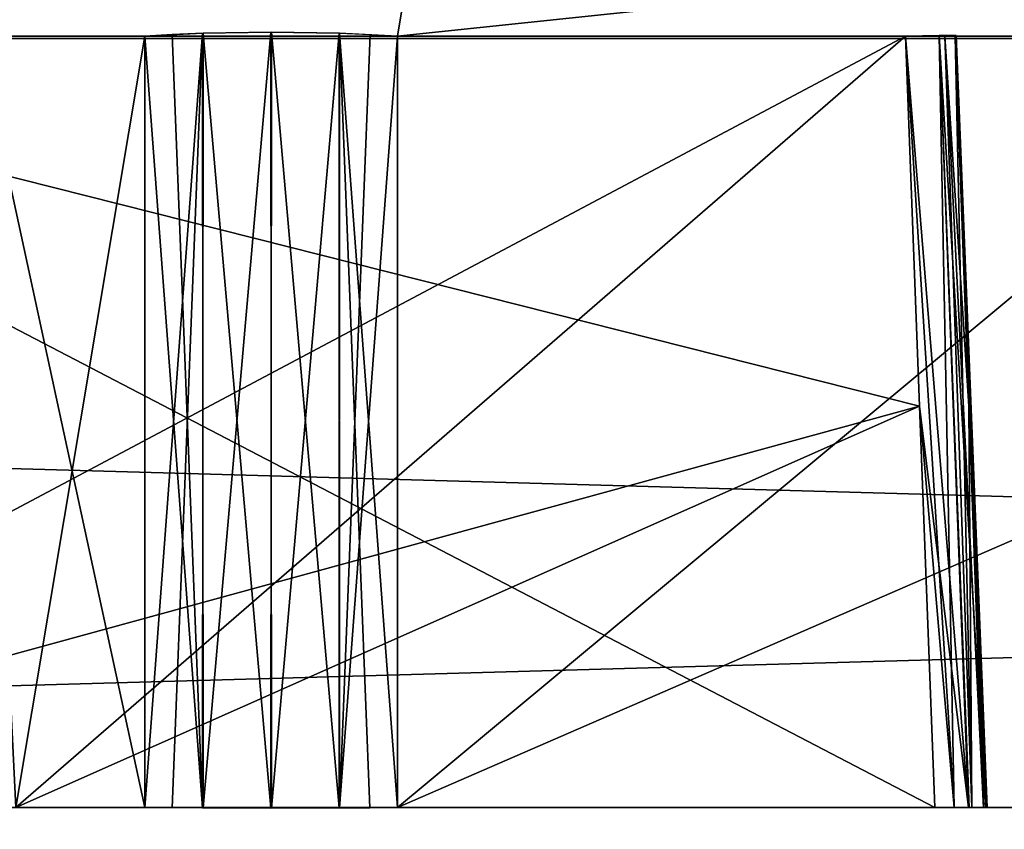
# Model space of a CAD drawing. Header units: millimetres. Extents: x -141 to 250, y -45 to 55.
# Tile 56 of 170: x -21.53 to -16.03, y 16.92 to 21.44. Entities that reach past the tile are written whole.
import ezdxf

# ---------------------------------------------------------------- set-up
doc = ezdxf.new("R2010")
doc.units = ezdxf.units.MM
doc.header["$LTSCALE"] = 52.148148
for name, color, linetype in [('147', 7, 'CONTINUOUS'), ('148', 7, 'CONTINUOUS'), ('149', 7, 'CONTINUOUS'), ('153', 7, 'CONTINUOUS'), ('164', 7, 'CONTINUOUS'), ('167', 7, 'CONTINUOUS'), ('402', 7, 'CONTINUOUS'), ('403', 7, 'CONTINUOUS'), ('404', 7, 'CONTINUOUS'), ('405', 7, 'CONTINUOUS'), ('406', 7, 'CONTINUOUS'), ('407', 7, 'CONTINUOUS'), ('408', 7, 'CONTINUOUS'), ('409', 7, 'CONTINUOUS'), ('410', 7, 'CONTINUOUS'), ('411', 7, 'CONTINUOUS'), ('417', 7, 'CONTINUOUS'), ('418', 7, 'CONTINUOUS'), ('419', 7, 'CONTINUOUS'), ('420', 7, 'CONTINUOUS'), ('421', 7, 'CONTINUOUS'), ('431', 7, 'CONTINUOUS'), ('432', 7, 'CONTINUOUS'), ('433', 7, 'CONTINUOUS'), ('434', 7, 'CONTINUOUS'), ('435', 7, 'CONTINUOUS'), ('666', 7, 'CONTINUOUS'), ('668', 7, 'CONTINUOUS'), ('670', 7, 'CONTINUOUS'), ('672', 7, 'CONTINUOUS'), ('673', 7, 'CONTINUOUS'), ('676', 7, 'CONTINUOUS'), ('678', 7, 'CONTINUOUS'), ('684', 7, 'CONTINUOUS'), ('685', 7, 'CONTINUOUS'), ('687', 7, 'CONTINUOUS'), ('756', 7, 'CONTINUOUS'), ('767', 7, 'CONTINUOUS')]:
    doc.layers.add(name, color=color, linetype=linetype)

msp = doc.modelspace()

# ---------------------------------------------------------------- linework, layer by layer
at = {"layer": '147', "linetype": 'Continuous'}
for points in [[(-140.0913, -0.4782, 141.0903), (139.7289, -0.4782, 141.0903), (-138.9997, 24.5218, 139.9988), (-140.0913, -0.4782, 141.0903)], [(-138.9997, 24.5218, 139.9988), (139.7289, -0.4782, 141.0903), (138.6374, 24.5218, 139.9988), (-138.9997, 24.5218, 139.9988)]]:
    msp.add_3dface(points, dxfattribs=at)
at = {"layer": '148', "linetype": 'Continuous'}
for points in [[(139.7289, -0.4782, -141.0903), (-140.0913, -0.4782, -141.0903), (138.6374, 24.5218, -139.9988), (139.7289, -0.4782, -141.0903)], [(138.6374, 24.5218, -139.9988), (-140.0913, -0.4782, -141.0903), (-138.9997, 24.5218, -139.9988), (138.6374, 24.5218, -139.9988)]]:
    msp.add_3dface(points, dxfattribs=at)
at = {"layer": '149', "linetype": 'Continuous'}
for points in [[(106.6, 21.3393, -123.2716), (-106.6, 21.3393, -123.2716), (106.6, 15.3131, -123.4294), (106.6, 21.3393, -123.2716)], [(-106.6, 21.3393, -123.2716), (106.6, 9.2869, -123.5872), (106.6, 15.3131, -123.4294), (-106.6, 21.3393, -123.2716)], [(-106.6, 15.3214, -123.4292), (106.6, 9.2869, -123.5872), (-106.6, 21.3393, -123.2716), (-106.6, 15.3214, -123.4292)]]:
    msp.add_3dface(points, dxfattribs=at)
at = {"layer": '153', "linetype": 'Continuous'}
for points in [[(-106.6, 9.2869, 123.5872), (-106.6, 15.3218, 123.4292), (106.6, 21.3393, 123.2716), (-106.6, 9.2869, 123.5872)], [(106.6, 15.3218, 123.4292), (-106.6, 9.2869, 123.5872), (106.6, 21.3393, 123.2716), (106.6, 15.3218, 123.4292)], [(-106.6, 15.3218, 123.4292), (-106.6, 21.3393, 123.2716), (106.6, 21.3393, 123.2716), (-106.6, 15.3218, 123.4292)]]:
    msp.add_3dface(points, dxfattribs=at)
at = {"layer": '164', "linetype": 'Continuous'}
for points in [[(106.6, 21.3393, 123.2716), (-106.6, 21.3393, 123.2716), (-106.6, 21.9001, 123.1469), (106.6, 21.3393, 123.2716)], [(106.6, 21.9001, 123.1469), (106.6, 21.3393, 123.2716), (-106.6, 21.9001, 123.1469), (106.6, 21.9001, 123.1469)]]:
    msp.add_3dface(points, dxfattribs=at)
at = {"layer": '167', "linetype": 'Continuous'}
for points in [[(-106.6, 21.3393, -123.2716), (106.6, 21.3393, -123.2716), (106.6, 21.9011, -123.1464), (-106.6, 21.3393, -123.2716)], [(-106.6, 21.9001, -123.1469), (-106.6, 21.3393, -123.2716), (106.6, 21.9011, -123.1464), (-106.6, 21.9001, -123.1469)]]:
    msp.add_3dface(points, dxfattribs=at)
at = {"layer": '402', "linetype": 'Continuous'}
for points in [[(-16.578, 21.3523, -88.9681), (-16.5001, 19.2849, -88.9439), (-24.6933, 17.0413, -80.6399), (-16.578, 21.3523, -88.9681)], [(-24.6933, 21.3523, -80.8528), (-16.578, 21.3523, -88.9681), (-24.6933, 17.0413, -80.6399), (-24.6933, 21.3523, -80.8528)], [(-16.5001, 19.2849, -88.9439), (-16.4153, 17.0413, -88.9179), (-24.6933, 17.0413, -80.6399), (-16.5001, 19.2849, -88.9439)]]:
    msp.add_3dface(points, dxfattribs=at)
at = {"layer": '403', "linetype": 'Continuous'}
for points in [[(-16.1416, 17.0413, -89.8187), (-16.359, 21.3523, -90.4938), (-16.2084, 17.0413, -90.5), (-16.1416, 17.0413, -89.8187)], [(-16.2247, 19.2849, -89.8357), (-16.359, 21.3523, -90.4938), (-16.1416, 17.0413, -89.8187), (-16.2247, 19.2849, -89.8357)], [(-16.3011, 21.3523, -89.8518), (-16.359, 21.3523, -90.4938), (-16.2247, 19.2849, -89.8357), (-16.3011, 21.3523, -89.8518)], [(-16.359, 21.3523, -90.4938), (-16.3011, 21.3523, -91.1482), (-16.2084, 17.0413, -90.5), (-16.359, 21.3523, -90.4938)], [(-16.3011, 21.3523, -91.1482), (-16.2247, 19.2849, -91.1643), (-16.2084, 17.0413, -90.5), (-16.3011, 21.3523, -91.1482)], [(-16.2247, 19.2849, -91.1643), (-16.1416, 17.0413, -91.1813), (-16.2084, 17.0413, -90.5), (-16.2247, 19.2849, -91.1643)]]:
    msp.add_3dface(points, dxfattribs=at)
at = {"layer": '404', "linetype": 'Continuous'}
for points in [[(-21.7641, 21.3523, -97.2179), (-21.5512, 17.0413, -97.2179), (-16.578, 21.3523, -92.0319), (-21.7641, 21.3523, -97.2179)], [(-16.578, 21.3523, -92.0319), (-21.5512, 17.0413, -97.2179), (-16.5001, 19.2849, -92.0561), (-16.578, 21.3523, -92.0319)], [(-16.5001, 19.2849, -92.0561), (-21.5512, 17.0413, -97.2179), (-16.4153, 17.0413, -92.0821), (-16.5001, 19.2849, -92.0561)]]:
    msp.add_3dface(points, dxfattribs=at)
at = {"layer": '405', "linetype": 'Continuous'}
for points in [[(-20.8313, 21.3523, -99.5641), (-20.8313, 17.0413, -99.3512), (-21.7641, 21.3523, -98.6313), (-20.8313, 21.3523, -99.5641)], [(-21.7641, 21.3523, -98.6313), (-20.8313, 17.0413, -99.3512), (-21.5512, 17.0413, -98.6313), (-21.7641, 21.3523, -98.6313)]]:
    msp.add_3dface(points, dxfattribs=at)
at = {"layer": '406', "linetype": 'Continuous'}
for points in [[(-19.4179, 21.3523, -99.5641), (-14.2319, 21.3523, -94.378), (-19.4179, 17.0413, -99.3512), (-19.4179, 21.3523, -99.5641)], [(-14.2319, 21.3523, -94.378), (-14.2561, 19.2849, -94.3001), (-19.4179, 17.0413, -99.3512), (-14.2319, 21.3523, -94.378)], [(-14.2561, 19.2849, -94.3001), (-14.2821, 17.0413, -94.2153), (-19.4179, 17.0413, -99.3512), (-14.2561, 19.2849, -94.3001)]]:
    msp.add_3dface(points, dxfattribs=at)
at = {"layer": '407', "linetype": 'Continuous'}
for points in [[(-19.4179, 21.3523, -56.0359), (-19.4179, 17.0413, -56.2488), (-14.2319, 21.3523, -61.222), (-19.4179, 21.3523, -56.0359)], [(-14.2319, 21.3523, -61.222), (-19.4179, 17.0413, -56.2488), (-14.2561, 19.2839, -61.2999), (-14.2319, 21.3523, -61.222)], [(-14.2561, 19.2839, -61.2999), (-19.4179, 17.0413, -56.2488), (-14.2821, 17.0413, -61.3847), (-14.2561, 19.2839, -61.2999)]]:
    msp.add_3dface(points, dxfattribs=at)
at = {"layer": '408', "linetype": 'Continuous'}
for points in [[(-21.7641, 21.3523, -56.9687), (-21.5512, 17.0413, -56.9687), (-20.8313, 21.3523, -56.0359), (-21.7641, 21.3523, -56.9687)], [(-20.8313, 21.3523, -56.0359), (-21.5512, 17.0413, -56.9687), (-20.8313, 17.0413, -56.2488), (-20.8313, 21.3523, -56.0359)]]:
    msp.add_3dface(points, dxfattribs=at)
at = {"layer": '409', "linetype": 'Continuous'}
for points in [[(-21.7641, 21.3523, -58.3821), (-16.578, 21.3523, -63.5681), (-21.5512, 17.0413, -58.3821), (-21.7641, 21.3523, -58.3821)], [(-16.578, 21.3523, -63.5681), (-16.5001, 19.284, -63.5439), (-21.5512, 17.0413, -58.3821), (-16.578, 21.3523, -63.5681)], [(-16.5001, 19.284, -63.5439), (-16.4153, 17.0413, -63.5179), (-21.5512, 17.0413, -58.3821), (-16.5001, 19.284, -63.5439)]]:
    msp.add_3dface(points, dxfattribs=at)
at = {"layer": '410', "linetype": 'Continuous'}
for points in [[(-16.359, 21.3523, -65.0938), (-16.3011, 21.3523, -65.7482), (-16.2084, 17.0413, -65.1), (-16.359, 21.3523, -65.0938)], [(-16.3011, 21.3523, -64.4518), (-16.359, 21.3523, -65.0938), (-16.2247, 19.284, -64.4357), (-16.3011, 21.3523, -64.4518)], [(-16.2247, 19.284, -64.4357), (-16.359, 21.3523, -65.0938), (-16.1416, 17.0413, -64.4187), (-16.2247, 19.284, -64.4357)], [(-16.1416, 17.0413, -64.4187), (-16.359, 21.3523, -65.0938), (-16.2084, 17.0413, -65.1), (-16.1416, 17.0413, -64.4187)], [(-16.3011, 21.3523, -65.7482), (-16.2247, 19.2839, -65.7643), (-16.2084, 17.0413, -65.1), (-16.3011, 21.3523, -65.7482)], [(-16.2247, 19.2839, -65.7643), (-16.1416, 17.0413, -65.7813), (-16.2084, 17.0413, -65.1), (-16.2247, 19.2839, -65.7643)]]:
    msp.add_3dface(points, dxfattribs=at)
at = {"layer": '411', "linetype": 'Continuous'}
for points in [[(-16.5001, 19.2839, -66.6561), (-24.6933, 21.3523, -74.7472), (-16.4153, 17.0413, -66.6821), (-16.5001, 19.2839, -66.6561)], [(-16.578, 21.3523, -66.6319), (-24.6933, 21.3523, -74.7472), (-16.5001, 19.2839, -66.6561), (-16.578, 21.3523, -66.6319)], [(-24.6933, 21.3523, -74.7472), (-24.6933, 17.0413, -74.9601), (-16.4153, 17.0413, -66.6821), (-24.6933, 21.3523, -74.7472)]]:
    msp.add_3dface(points, dxfattribs=at)
at = {"layer": '417', "linetype": 'Continuous'}
for points in [[(-19.4179, 21.3523, 99.5641), (-19.4179, 17.0413, 99.3512), (-14.2319, 21.3523, 94.378), (-19.4179, 21.3523, 99.5641)], [(-14.2319, 21.3523, 94.378), (-19.4179, 17.0413, 99.3512), (-14.2561, 19.285, 94.3001), (-14.2319, 21.3523, 94.378)], [(-14.2561, 19.285, 94.3001), (-19.4179, 17.0413, 99.3512), (-14.2821, 17.0413, 94.2153), (-14.2561, 19.285, 94.3001)]]:
    msp.add_3dface(points, dxfattribs=at)
at = {"layer": '418', "linetype": 'Continuous'}
for points in [[(-21.7641, 21.3523, 98.6313), (-21.5512, 17.0413, 98.6313), (-20.8313, 21.3523, 99.5641), (-21.7641, 21.3523, 98.6313)], [(-20.8313, 21.3523, 99.5641), (-21.5512, 17.0413, 98.6313), (-20.8313, 17.0413, 99.3512), (-20.8313, 21.3523, 99.5641)]]:
    msp.add_3dface(points, dxfattribs=at)
at = {"layer": '419', "linetype": 'Continuous'}
for points in [[(-21.7641, 21.3523, 97.2179), (-16.578, 21.3523, 92.0319), (-21.5512, 17.0413, 97.2179), (-21.7641, 21.3523, 97.2179)], [(-16.578, 21.3523, 92.0319), (-16.5001, 19.2849, 92.0561), (-21.5512, 17.0413, 97.2179), (-16.578, 21.3523, 92.0319)], [(-16.5001, 19.2849, 92.0561), (-16.4153, 17.0413, 92.0821), (-21.5512, 17.0413, 97.2179), (-16.5001, 19.2849, 92.0561)]]:
    msp.add_3dface(points, dxfattribs=at)
at = {"layer": '420', "linetype": 'Continuous'}
for points in [[(-16.1416, 17.0413, 91.1813), (-16.359, 21.3523, 90.5062), (-16.2084, 17.0413, 90.5), (-16.1416, 17.0413, 91.1813)], [(-16.2247, 19.2849, 91.1643), (-16.359, 21.3523, 90.5062), (-16.1416, 17.0413, 91.1813), (-16.2247, 19.2849, 91.1643)], [(-16.3011, 21.3523, 91.1482), (-16.359, 21.3523, 90.5062), (-16.2247, 19.2849, 91.1643), (-16.3011, 21.3523, 91.1482)], [(-16.359, 21.3523, 90.5062), (-16.3011, 21.3523, 89.8518), (-16.2084, 17.0413, 90.5), (-16.359, 21.3523, 90.5062)], [(-16.3011, 21.3523, 89.8518), (-16.2247, 19.285, 89.8357), (-16.2084, 17.0413, 90.5), (-16.3011, 21.3523, 89.8518)], [(-16.2247, 19.285, 89.8357), (-16.1416, 17.0413, 89.8187), (-16.2084, 17.0413, 90.5), (-16.2247, 19.285, 89.8357)]]:
    msp.add_3dface(points, dxfattribs=at)
at = {"layer": '421', "linetype": 'Continuous'}
for points in [[(-16.5001, 19.285, 88.9439), (-24.6933, 21.3523, 80.8528), (-16.4153, 17.0413, 88.9179), (-16.5001, 19.285, 88.9439)], [(-16.578, 21.3523, 88.9681), (-24.6933, 21.3523, 80.8528), (-16.5001, 19.285, 88.9439), (-16.578, 21.3523, 88.9681)], [(-24.6933, 21.3523, 80.8528), (-24.6933, 17.0413, 80.6399), (-16.4153, 17.0413, 88.9179), (-24.6933, 21.3523, 80.8528)]]:
    msp.add_3dface(points, dxfattribs=at)
at = {"layer": '431', "linetype": 'Continuous'}
for points in [[(-16.578, 21.3523, 66.6319), (-16.5001, 19.2849, 66.6561), (-24.6933, 17.0413, 74.9601), (-16.578, 21.3523, 66.6319)], [(-24.6933, 21.3523, 74.7472), (-16.578, 21.3523, 66.6319), (-24.6933, 17.0413, 74.9601), (-24.6933, 21.3523, 74.7472)], [(-16.5001, 19.2849, 66.6561), (-16.4153, 17.0413, 66.6821), (-24.6933, 17.0413, 74.9601), (-16.5001, 19.2849, 66.6561)]]:
    msp.add_3dface(points, dxfattribs=at)
at = {"layer": '432', "linetype": 'Continuous'}
for points in [[(-16.2247, 19.2849, 65.7643), (-16.359, 21.3523, 65.1062), (-16.1416, 17.0413, 65.7813), (-16.2247, 19.2849, 65.7643)], [(-16.3011, 21.3523, 65.7482), (-16.359, 21.3523, 65.1062), (-16.2247, 19.2849, 65.7643), (-16.3011, 21.3523, 65.7482)], [(-16.359, 21.3523, 65.1062), (-16.3011, 21.3523, 64.4518), (-16.2084, 17.0413, 65.1), (-16.359, 21.3523, 65.1062)], [(-16.1416, 17.0413, 65.7813), (-16.359, 21.3523, 65.1062), (-16.2084, 17.0413, 65.1), (-16.1416, 17.0413, 65.7813)], [(-16.3011, 21.3523, 64.4518), (-16.2247, 19.285, 64.4357), (-16.2084, 17.0413, 65.1), (-16.3011, 21.3523, 64.4518)], [(-16.2247, 19.285, 64.4357), (-16.1416, 17.0413, 64.4187), (-16.2084, 17.0413, 65.1), (-16.2247, 19.285, 64.4357)]]:
    msp.add_3dface(points, dxfattribs=at)
at = {"layer": '433', "linetype": 'Continuous'}
for points in [[(-21.7641, 21.3523, 58.3821), (-21.5512, 17.0413, 58.3821), (-16.578, 21.3523, 63.5681), (-21.7641, 21.3523, 58.3821)], [(-16.578, 21.3523, 63.5681), (-21.5512, 17.0413, 58.3821), (-16.5001, 19.285, 63.5439), (-16.578, 21.3523, 63.5681)], [(-16.5001, 19.285, 63.5439), (-21.5512, 17.0413, 58.3821), (-16.4153, 17.0413, 63.5179), (-16.5001, 19.285, 63.5439)]]:
    msp.add_3dface(points, dxfattribs=at)
at = {"layer": '434', "linetype": 'Continuous'}
for points in [[(-20.8313, 21.3523, 56.0359), (-20.8313, 17.0413, 56.2488), (-21.7641, 21.3523, 56.9687), (-20.8313, 21.3523, 56.0359)], [(-21.7641, 21.3523, 56.9687), (-20.8313, 17.0413, 56.2488), (-21.5512, 17.0413, 56.9687), (-21.7641, 21.3523, 56.9687)]]:
    msp.add_3dface(points, dxfattribs=at)
at = {"layer": '435', "linetype": 'Continuous'}
for points in [[(-19.4179, 21.3523, 56.0359), (-14.2319, 21.3523, 61.222), (-19.4179, 17.0413, 56.2488), (-19.4179, 21.3523, 56.0359)], [(-14.2319, 21.3523, 61.222), (-14.2561, 19.2849, 61.2999), (-19.4179, 17.0413, 56.2488), (-14.2319, 21.3523, 61.222)], [(-14.2561, 19.2849, 61.2999), (-14.2821, 17.0413, 61.3847), (-19.4179, 17.0413, 56.2488), (-14.2561, 19.2849, 61.2999)]]:
    msp.add_3dface(points, dxfattribs=at)
at = {"layer": '666', "linetype": 'Continuous'}
for points in [[(-16.578, 21.3523, -88.9681), (-16.3912, 21.3563, -89.2274), (-16.3057, 17.0406, -89.0479), (-16.578, 21.3523, -88.9681)], [(-16.3057, 17.0406, -89.0479), (-16.3912, 21.3563, -89.2274), (-16.2234, 17.0402, -89.1872), (-16.3057, 17.0406, -89.0479)], [(-16.3912, 21.3563, -89.2274), (-16.2957, 21.3563, -89.5323), (-16.1309, 17.0402, -89.4955), (-16.3912, 21.3563, -89.2274)], [(-16.2234, 17.0402, -89.1872), (-16.3912, 21.3563, -89.2274), (-16.1309, 17.0402, -89.4955), (-16.2234, 17.0402, -89.1872)], [(-16.2957, 21.3563, -89.5323), (-16.3011, 21.3523, -89.8518), (-16.1309, 17.0402, -89.4955), (-16.2957, 21.3563, -89.5323)], [(-16.5001, 19.2849, -88.9439), (-16.578, 21.3523, -88.9681), (-16.3057, 17.0406, -89.0479), (-16.5001, 19.2849, -88.9439)], [(-16.3011, 21.3523, -89.8518), (-16.2247, 19.2849, -89.8357), (-16.1309, 17.0402, -89.4955), (-16.3011, 21.3523, -89.8518)], [(-16.4153, 17.0413, -88.9179), (-16.5001, 19.2849, -88.9439), (-16.3057, 17.0406, -89.0479), (-16.4153, 17.0413, -88.9179)], [(-16.2247, 19.2849, -89.8357), (-16.1416, 17.0413, -89.8187), (-16.1309, 17.0402, -89.4955), (-16.2247, 19.2849, -89.8357)]]:
    msp.add_3dface(points, dxfattribs=at)
at = {"layer": '668', "linetype": 'Continuous'}
for points in [[(-20.8313, 17.0413, -99.3512), (-20.8313, 21.3523, -99.5641), (-20.5074, 21.3684, -99.7814), (-20.8313, 17.0413, -99.3512)], [(-20.8313, 17.0413, -99.3512), (-20.5074, 21.3684, -99.7814), (-20.6769, 17.0397, -99.4773), (-20.8313, 17.0413, -99.3512)], [(-20.6769, 17.0397, -99.4773), (-20.5074, 21.3684, -99.7814), (-20.5044, 17.0386, -99.5689), (-20.6769, 17.0397, -99.4773)], [(-20.5074, 21.3684, -99.7814), (-20.1259, 21.374, -99.858), (-20.5044, 17.0386, -99.5689), (-20.5074, 21.3684, -99.7814)], [(-20.5044, 17.0386, -99.5689), (-20.1259, 21.374, -99.858), (-20.1229, 17.0377, -99.6438), (-20.5044, 17.0386, -99.5689)], [(-20.1259, 21.374, -99.858), (-19.7442, 21.3684, -99.7824), (-20.1229, 17.0377, -99.6438), (-20.1259, 21.374, -99.858)], [(-20.1229, 17.0377, -99.6438), (-19.7442, 21.3684, -99.7824), (-19.7418, 17.0386, -99.5676), (-20.1229, 17.0377, -99.6438)], [(-19.7442, 21.3684, -99.7824), (-19.5715, 21.3616, -99.6902), (-19.7418, 17.0386, -99.5676), (-19.7442, 21.3684, -99.7824)], [(-19.5715, 21.3616, -99.6902), (-19.4179, 21.3523, -99.5641), (-19.7418, 17.0386, -99.5676), (-19.5715, 21.3616, -99.6902)], [(-19.4179, 21.3523, -99.5641), (-19.4179, 17.0413, -99.3512), (-19.7418, 17.0386, -99.5676), (-19.4179, 21.3523, -99.5641)]]:
    msp.add_3dface(points, dxfattribs=at)
at = {"layer": '670', "linetype": 'Continuous'}
for points in [[(-20.6778, 21.3616, -55.9098), (-20.8313, 21.3523, -56.0359), (-20.5075, 17.0386, -56.0324), (-20.6778, 21.3616, -55.9098)], [(-20.505, 21.3684, -55.8176), (-20.6778, 21.3616, -55.9098), (-20.5075, 17.0386, -56.0324), (-20.505, 21.3684, -55.8176)], [(-20.1263, 17.0377, -55.9562), (-20.505, 21.3684, -55.8176), (-20.5075, 17.0386, -56.0324), (-20.1263, 17.0377, -55.9562)], [(-20.1233, 21.374, -55.742), (-20.505, 21.3684, -55.8176), (-20.1263, 17.0377, -55.9562), (-20.1233, 21.374, -55.742)], [(-19.7449, 17.0386, -56.0311), (-20.1233, 21.374, -55.742), (-20.1263, 17.0377, -55.9562), (-19.7449, 17.0386, -56.0311)], [(-19.7418, 21.3684, -55.8186), (-20.1233, 21.374, -55.742), (-19.7449, 17.0386, -56.0311), (-19.7418, 21.3684, -55.8186)], [(-19.5723, 17.0397, -56.1227), (-19.7418, 21.3684, -55.8186), (-19.7449, 17.0386, -56.0311), (-19.5723, 17.0397, -56.1227)], [(-19.4179, 17.0413, -56.2488), (-19.4179, 21.3523, -56.0359), (-19.7418, 21.3684, -55.8186), (-19.4179, 17.0413, -56.2488)], [(-19.4179, 17.0413, -56.2488), (-19.7418, 21.3684, -55.8186), (-19.5723, 17.0397, -56.1227), (-19.4179, 17.0413, -56.2488)], [(-20.8313, 21.3523, -56.0359), (-20.8313, 17.0413, -56.2488), (-20.5075, 17.0386, -56.0324), (-20.8313, 21.3523, -56.0359)]]:
    msp.add_3dface(points, dxfattribs=at)
at = {"layer": '672', "linetype": 'Continuous'}
for points in [[(-16.578, 21.3523, -63.5681), (-16.3912, 21.3563, -63.8274), (-16.3057, 17.0406, -63.6479), (-16.578, 21.3523, -63.5681)], [(-16.3912, 21.3563, -63.8274), (-16.2957, 21.3563, -64.1323), (-16.1309, 17.0402, -64.0955), (-16.3912, 21.3563, -63.8274)], [(-16.3057, 17.0406, -63.6479), (-16.3912, 21.3563, -63.8274), (-16.2234, 17.0402, -63.7872), (-16.3057, 17.0406, -63.6479)], [(-16.2234, 17.0402, -63.7872), (-16.3912, 21.3563, -63.8274), (-16.1309, 17.0402, -64.0955), (-16.2234, 17.0402, -63.7872)], [(-16.2957, 21.3563, -64.1323), (-16.3011, 21.3523, -64.4518), (-16.1309, 17.0402, -64.0955), (-16.2957, 21.3563, -64.1323)], [(-16.5001, 19.284, -63.5439), (-16.578, 21.3523, -63.5681), (-16.3057, 17.0406, -63.6479), (-16.5001, 19.284, -63.5439)], [(-16.3011, 21.3523, -64.4518), (-16.2247, 19.284, -64.4357), (-16.1309, 17.0402, -64.0955), (-16.3011, 21.3523, -64.4518)], [(-16.4153, 17.0413, -63.5179), (-16.5001, 19.284, -63.5439), (-16.3057, 17.0406, -63.6479), (-16.4153, 17.0413, -63.5179)], [(-16.2247, 19.284, -64.4357), (-16.1416, 17.0413, -64.4187), (-16.1309, 17.0402, -64.0955), (-16.2247, 19.284, -64.4357)]]:
    msp.add_3dface(points, dxfattribs=at)
at = {"layer": '673', "linetype": 'Continuous'}
for points in [[(-16.3912, 21.3563, -66.3726), (-16.578, 21.3523, -66.6319), (-16.2266, 17.0402, -66.4195), (-16.3912, 21.3563, -66.3726)], [(-16.1319, 17.0402, -66.1119), (-16.3912, 21.3563, -66.3726), (-16.2266, 17.0402, -66.4195), (-16.1319, 17.0402, -66.1119)], [(-16.2957, 21.3563, -66.0677), (-16.3912, 21.3563, -66.3726), (-16.1319, 17.0402, -66.1119), (-16.2957, 21.3563, -66.0677)], [(-16.2247, 19.2839, -65.7643), (-16.3011, 21.3523, -65.7482), (-16.2957, 21.3563, -66.0677), (-16.2247, 19.2839, -65.7643)], [(-16.1229, 17.0406, -65.9504), (-16.2957, 21.3563, -66.0677), (-16.1319, 17.0402, -66.1119), (-16.1229, 17.0406, -65.9504)], [(-16.1416, 17.0413, -65.7813), (-16.2957, 21.3563, -66.0677), (-16.1229, 17.0406, -65.9504), (-16.1416, 17.0413, -65.7813)], [(-16.1416, 17.0413, -65.7813), (-16.2247, 19.2839, -65.7643), (-16.2957, 21.3563, -66.0677), (-16.1416, 17.0413, -65.7813)], [(-16.578, 21.3523, -66.6319), (-16.5001, 19.2839, -66.6561), (-16.2266, 17.0402, -66.4195), (-16.578, 21.3523, -66.6319)], [(-16.5001, 19.2839, -66.6561), (-16.4153, 17.0413, -66.6821), (-16.2266, 17.0402, -66.4195), (-16.5001, 19.2839, -66.6561)]]:
    msp.add_3dface(points, dxfattribs=at)
at = {"layer": '676', "linetype": 'Continuous'}
for points in [[(-20.6778, 21.3616, 99.6902), (-20.8313, 21.3523, 99.5641), (-20.5075, 17.0386, 99.5676), (-20.6778, 21.3616, 99.6902)], [(-20.505, 21.3684, 99.7824), (-20.6778, 21.3616, 99.6902), (-20.5075, 17.0386, 99.5676), (-20.505, 21.3684, 99.7824)], [(-20.1263, 17.0377, 99.6438), (-20.505, 21.3684, 99.7824), (-20.5075, 17.0386, 99.5676), (-20.1263, 17.0377, 99.6438)], [(-20.1233, 21.374, 99.858), (-20.505, 21.3684, 99.7824), (-20.1263, 17.0377, 99.6438), (-20.1233, 21.374, 99.858)], [(-19.7449, 17.0386, 99.5689), (-20.1233, 21.374, 99.858), (-20.1263, 17.0377, 99.6438), (-19.7449, 17.0386, 99.5689)], [(-19.7418, 21.3684, 99.7814), (-20.1233, 21.374, 99.858), (-19.7449, 17.0386, 99.5689), (-19.7418, 21.3684, 99.7814)], [(-19.5723, 17.0397, 99.4773), (-19.7418, 21.3684, 99.7814), (-19.7449, 17.0386, 99.5689), (-19.5723, 17.0397, 99.4773)], [(-19.4179, 17.0413, 99.3512), (-19.7418, 21.3684, 99.7814), (-19.5723, 17.0397, 99.4773), (-19.4179, 17.0413, 99.3512)], [(-19.4179, 17.0413, 99.3512), (-19.4179, 21.3523, 99.5641), (-19.7418, 21.3684, 99.7814), (-19.4179, 17.0413, 99.3512)], [(-20.8313, 21.3523, 99.5641), (-20.8313, 17.0413, 99.3512), (-20.5075, 17.0386, 99.5676), (-20.8313, 21.3523, 99.5641)]]:
    msp.add_3dface(points, dxfattribs=at)
at = {"layer": '678', "linetype": 'Continuous'}
for points in [[(-16.3912, 21.3563, 89.2274), (-16.578, 21.3523, 88.9681), (-16.2266, 17.0402, 89.1805), (-16.3912, 21.3563, 89.2274)], [(-16.2957, 21.3563, 89.5323), (-16.3912, 21.3563, 89.2274), (-16.1319, 17.0402, 89.4881), (-16.2957, 21.3563, 89.5323)], [(-16.1319, 17.0402, 89.4881), (-16.3912, 21.3563, 89.2274), (-16.2266, 17.0402, 89.1805), (-16.1319, 17.0402, 89.4881)], [(-16.2247, 19.285, 89.8357), (-16.3011, 21.3523, 89.8518), (-16.2957, 21.3563, 89.5323), (-16.2247, 19.285, 89.8357)], [(-16.1416, 17.0413, 89.8187), (-16.2247, 19.285, 89.8357), (-16.2957, 21.3563, 89.5323), (-16.1416, 17.0413, 89.8187)], [(-16.1416, 17.0413, 89.8187), (-16.2957, 21.3563, 89.5323), (-16.1229, 17.0406, 89.6496), (-16.1416, 17.0413, 89.8187)], [(-16.1229, 17.0406, 89.6496), (-16.2957, 21.3563, 89.5323), (-16.1319, 17.0402, 89.4881), (-16.1229, 17.0406, 89.6496)], [(-16.578, 21.3523, 88.9681), (-16.5001, 19.285, 88.9439), (-16.2266, 17.0402, 89.1805), (-16.578, 21.3523, 88.9681)], [(-16.5001, 19.285, 88.9439), (-16.4153, 17.0413, 88.9179), (-16.2266, 17.0402, 89.1805), (-16.5001, 19.285, 88.9439)]]:
    msp.add_3dface(points, dxfattribs=at)
at = {"layer": '684', "linetype": 'Continuous'}
for points in [[(-16.578, 21.3523, 66.6319), (-16.3912, 21.3563, 66.3726), (-16.3057, 17.0406, 66.5521), (-16.578, 21.3523, 66.6319)], [(-16.2234, 17.0402, 66.4128), (-16.3912, 21.3563, 66.3726), (-16.1309, 17.0402, 66.1045), (-16.2234, 17.0402, 66.4128)], [(-16.3057, 17.0406, 66.5521), (-16.3912, 21.3563, 66.3726), (-16.2234, 17.0402, 66.4128), (-16.3057, 17.0406, 66.5521)], [(-16.3912, 21.3563, 66.3726), (-16.2957, 21.3563, 66.0677), (-16.1309, 17.0402, 66.1045), (-16.3912, 21.3563, 66.3726)], [(-16.2957, 21.3563, 66.0677), (-16.3011, 21.3523, 65.7482), (-16.1309, 17.0402, 66.1045), (-16.2957, 21.3563, 66.0677)], [(-16.5001, 19.2849, 66.6561), (-16.578, 21.3523, 66.6319), (-16.3057, 17.0406, 66.5521), (-16.5001, 19.2849, 66.6561)], [(-16.3011, 21.3523, 65.7482), (-16.2247, 19.2849, 65.7643), (-16.1309, 17.0402, 66.1045), (-16.3011, 21.3523, 65.7482)], [(-16.4153, 17.0413, 66.6821), (-16.5001, 19.2849, 66.6561), (-16.3057, 17.0406, 66.5521), (-16.4153, 17.0413, 66.6821)], [(-16.2247, 19.2849, 65.7643), (-16.1416, 17.0413, 65.7813), (-16.1309, 17.0402, 66.1045), (-16.2247, 19.2849, 65.7643)]]:
    msp.add_3dface(points, dxfattribs=at)
at = {"layer": '685', "linetype": 'Continuous'}
for points in [[(-16.3912, 21.3563, 63.8274), (-16.578, 21.3523, 63.5681), (-16.2266, 17.0402, 63.7805), (-16.3912, 21.3563, 63.8274)], [(-16.2957, 21.3563, 64.1323), (-16.3912, 21.3563, 63.8274), (-16.1319, 17.0402, 64.0881), (-16.2957, 21.3563, 64.1323)], [(-16.1319, 17.0402, 64.0881), (-16.3912, 21.3563, 63.8274), (-16.2266, 17.0402, 63.7805), (-16.1319, 17.0402, 64.0881)], [(-16.2247, 19.285, 64.4357), (-16.3011, 21.3523, 64.4518), (-16.2957, 21.3563, 64.1323), (-16.2247, 19.285, 64.4357)], [(-16.1416, 17.0413, 64.4187), (-16.2247, 19.285, 64.4357), (-16.2957, 21.3563, 64.1323), (-16.1416, 17.0413, 64.4187)], [(-16.1416, 17.0413, 64.4187), (-16.2957, 21.3563, 64.1323), (-16.1229, 17.0406, 64.2496), (-16.1416, 17.0413, 64.4187)], [(-16.1229, 17.0406, 64.2496), (-16.2957, 21.3563, 64.1323), (-16.1319, 17.0402, 64.0881), (-16.1229, 17.0406, 64.2496)], [(-16.578, 21.3523, 63.5681), (-16.5001, 19.285, 63.5439), (-16.2266, 17.0402, 63.7805), (-16.578, 21.3523, 63.5681)], [(-16.5001, 19.285, 63.5439), (-16.4153, 17.0413, 63.5179), (-16.2266, 17.0402, 63.7805), (-16.5001, 19.285, 63.5439)]]:
    msp.add_3dface(points, dxfattribs=at)
at = {"layer": '687', "linetype": 'Continuous'}
for points in [[(-20.8313, 17.0413, 56.2488), (-20.5074, 21.3684, 55.8186), (-20.6769, 17.0397, 56.1227), (-20.8313, 17.0413, 56.2488)], [(-20.8313, 17.0413, 56.2488), (-20.8313, 21.3523, 56.0359), (-20.5074, 21.3684, 55.8186), (-20.8313, 17.0413, 56.2488)], [(-20.6769, 17.0397, 56.1227), (-20.5074, 21.3684, 55.8186), (-20.5044, 17.0386, 56.0311), (-20.6769, 17.0397, 56.1227)], [(-20.5074, 21.3684, 55.8186), (-20.1259, 21.374, 55.742), (-20.5044, 17.0386, 56.0311), (-20.5074, 21.3684, 55.8186)], [(-20.5044, 17.0386, 56.0311), (-20.1259, 21.374, 55.742), (-20.1229, 17.0377, 55.9562), (-20.5044, 17.0386, 56.0311)], [(-20.1259, 21.374, 55.742), (-19.7442, 21.3684, 55.8176), (-20.1229, 17.0377, 55.9562), (-20.1259, 21.374, 55.742)], [(-20.1229, 17.0377, 55.9562), (-19.7442, 21.3684, 55.8176), (-19.7418, 17.0386, 56.0324), (-20.1229, 17.0377, 55.9562)], [(-19.7442, 21.3684, 55.8176), (-19.5715, 21.3616, 55.9098), (-19.7418, 17.0386, 56.0324), (-19.7442, 21.3684, 55.8176)], [(-19.5715, 21.3616, 55.9098), (-19.4179, 21.3523, 56.0359), (-19.7418, 17.0386, 56.0324), (-19.5715, 21.3616, 55.9098)], [(-19.4179, 21.3523, 56.0359), (-19.4179, 17.0413, 56.2488), (-19.7418, 17.0386, 56.0324), (-19.4179, 21.3523, 56.0359)]]:
    msp.add_3dface(points, dxfattribs=at)
at = {"layer": '756', "linetype": 'Continuous'}
for points in [[(-14.2319, 21.3523, 61.222), (-19.4179, 21.3523, 56.0359), (-19.3269, 21.9101, 55.9449), (-14.2319, 21.3523, 61.222)], [(-14.2319, 21.3523, 61.222), (-19.3269, 21.9101, 55.9449), (-14.1576, 21.9064, 61.1165), (-14.2319, 21.3523, 61.222)]]:
    msp.add_3dface(points, dxfattribs=at)
at = {"layer": '767', "linetype": 'Continuous'}
for points in [[(-19.3269, 21.9101, -55.9449), (-19.4179, 21.3523, -56.0359), (-14.1576, 21.9065, -61.1165), (-19.3269, 21.9101, -55.9449)], [(-19.4179, 21.3523, -56.0359), (-14.2319, 21.3523, -61.222), (-14.1576, 21.9065, -61.1165), (-19.4179, 21.3523, -56.0359)]]:
    msp.add_3dface(points, dxfattribs=at)

doc.saveas('drawing.dxf')
